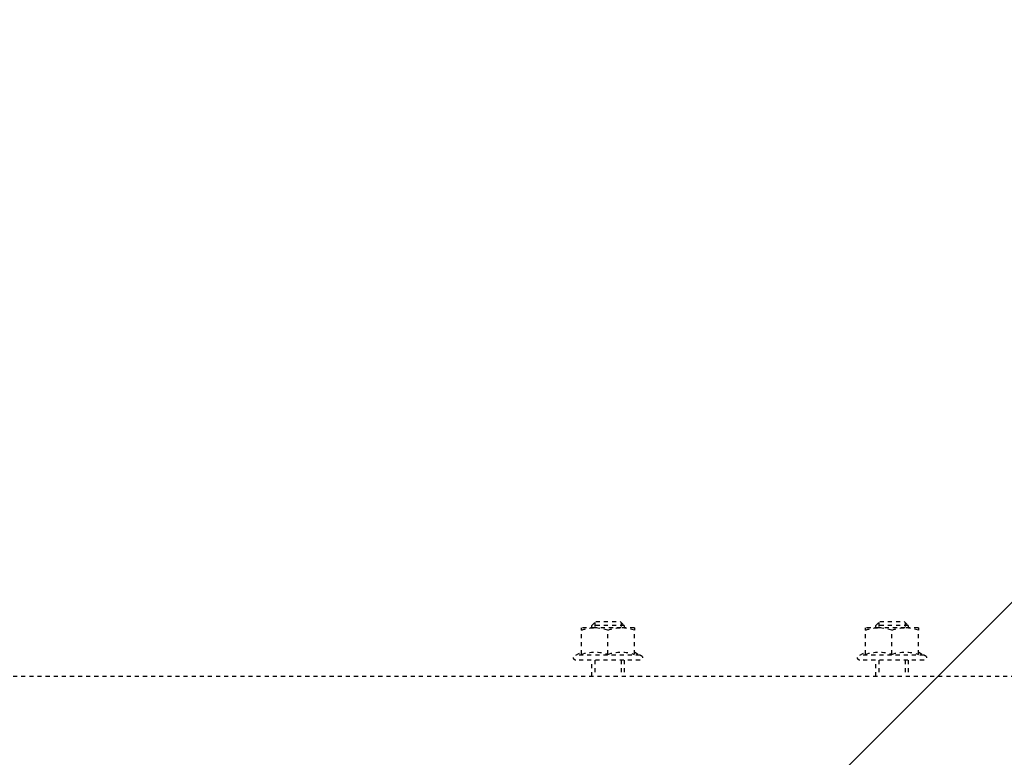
# Model space of a CAD drawing. Header units: centimetres. Extents: x 25511 to 42070, y 833 to 13367.
# Tile 42 of 59: x 29928 to 29952, y 5638 to 5656. Entities that reach past the tile are written whole.
import ezdxf

# ---------------------------------------------------------------- set-up
doc = ezdxf.new("R2010")
doc.units = ezdxf.units.CM
doc.header["$LTSCALE"] = 0.1
doc.linetypes.add('DASHED2', pattern=[9.525, 6.35, -3.175])
doc.layers.add('A_Sufity - Opis', color=253, linetype='Continuous', lineweight=13)
doc.layers.add('CKDRZWI_', color=253, linetype='Continuous')

# ---------------------------------------------------------------- blocks, each defined once
blk = doc.blocks.new('A$7E8719B1CAF')
at = {"color": 7, "linetype": 'DASHED2', "lineweight": -3}
for p, q in [((3936.61, -4075), (711.34, -4075)), ((3584.21, -4075), (3584.21, -4079)), ((3584.98, -4079), (3584.98, -4075)), ((3591.45, -4079), (3591.45, -4075)), ((3592.21, -4079), (3592.21, -4075)), ((3654.21, -4075), (3654.21, -4079)), ((3654.97, -4079), (3654.97, -4075)), ((3661.44, -4079), (3661.44, -4075)), ((3662.21, -4079), (3662.21, -4075)), ((3596.11, -4079), (3580.31, -4079)), ((3666.11, -4079), (3650.31, -4079)), ((3596.11, -4080.2), (3580.31, -4080.2)), ((3580.31, -4080.2), (3581.71, -4081.01)), ((3581.71, -4080.43), (3581.71, -4086.42)), ((3588.21, -4080.43), (3588.21, -4086.42)), ((3594.71, -4081.01), (3596.11, -4080.2)), ((3594.71, -4080.43), (3594.71, -4086.42)), ((3666.11, -4080.2), (3650.31, -4080.2)), ((3650.31, -4080.2), (3651.71, -4081.01)), ((3651.71, -4080.43), (3651.71, -4086.42)), ((3658.21, -4080.43), (3658.21, -4086.42)), ((3664.71, -4081.01), (3666.11, -4080.2)), ((3664.71, -4080.43), (3664.71, -4086.42)), ((3581.71, -4086.42), (3581.71, -4087)), ((3588.21, -4086.42), (3584.96, -4087)), ((3594.71, -4086.42), (3591.46, -4087)), ((3594.71, -4087), (3594.71, -4086.42)), ((3651.71, -4086.42), (3651.71, -4087)), ((3658.21, -4086.42), (3654.96, -4087)), ((3664.71, -4086.42), (3661.46, -4087)), ((3664.71, -4087), (3664.71, -4086.42)), ((3584.96, -4087), (3581.71, -4087)), ((3584.21, -4087), (3584.21, -4087.5)), ((3592.21, -4087.5), (3584.21, -4087.5)), ((3584.21, -4087.5), (3585.21, -4088.5)), ((3591.46, -4087), (3584.96, -4087)), ((3584.98, -4088.27), (3584.98, -4087)), ((3585.21, -4088.5), (3591.21, -4088.5)), ((3591.21, -4088.5), (3592.21, -4087.5)), ((3591.45, -4088.27), (3591.45, -4087)), ((3594.71, -4087), (3591.46, -4087)), ((3592.21, -4087.5), (3592.21, -4087)), ((3654.96, -4087), (3651.71, -4087)), ((3654.21, -4087), (3654.21, -4087.5)), ((3662.21, -4087.5), (3654.21, -4087.5)), ((3654.21, -4087.5), (3655.21, -4088.5)), ((3661.46, -4087), (3654.96, -4087)), ((3654.97, -4088.27), (3654.97, -4087)), ((3655.21, -4088.5), (3661.21, -4088.5)), ((3661.21, -4088.5), (3662.21, -4087.5)), ((3661.44, -4088.27), (3661.44, -4087)), ((3664.71, -4087), (3661.46, -4087)), ((3662.21, -4087.5), (3662.21, -4087))]:
    blk.add_line(p, q, dxfattribs=at)
for centre, radius, start, end in [((3580.31, -4079.6), 0.6, 90, 270), ((3596.11, -4079.6), 0.6, 270, 90), ((3650.31, -4079.6), 0.6, 90, 270), ((3666.11, -4079.6), 0.6, 270, 90), ((3584.96, -4071.54), 9.46, 249.9158, 290.0842), ((3591.46, -4071.54), 9.46, 249.9158, 290.0842), ((3654.96, -4071.54), 9.46, 249.9158, 290.0842), ((3661.46, -4071.54), 9.46, 249.9158, 290.0842), ((3585.08, -4076.97), 10.03, 250.3966, 269.3472), ((3591.58, -4076.97), 10.03, 250.3966, 269.3472), ((3655.07, -4076.97), 10.03, 250.3966, 269.3472), ((3661.57, -4076.97), 10.03, 250.3966, 269.3472)]:
    blk.add_arc(centre, radius, start, end, dxfattribs=at)

msp = doc.modelspace()

# ---------------------------------------------------------------- hatches: boundary and pattern name
at = {"layer": 'A_Sufity - Opis'}
h = msp.add_hatch(dxfattribs=at)
h.set_pattern_fill('GR_GENERAL', color=256, scale=15)
h.set_pattern_definition([(45, (0, 0), (-21.213203, 21.213203), [])])
h.paths.add_polyline_path([(29603.234, 5714.104), (31730.236, 5724.076), (31730.236, 5160.111), (30722.051, 5160.111), (30722.14, 5150.111), (29616.644, 5150.104), (29616.644, 5211.354), (29603.236, 5211.354)])

# ---------------------------------------------------------------- block references
at = {"layer": 'CKDRZWI_', "xscale": -0.1, "yscale": 0.1, "zscale": 0.1, "rotation": 180}
msp.add_blockref('A$7E8719B1CAF', (29583.236, 5232.354), dxfattribs=at)

doc.saveas('drawing.dxf')
